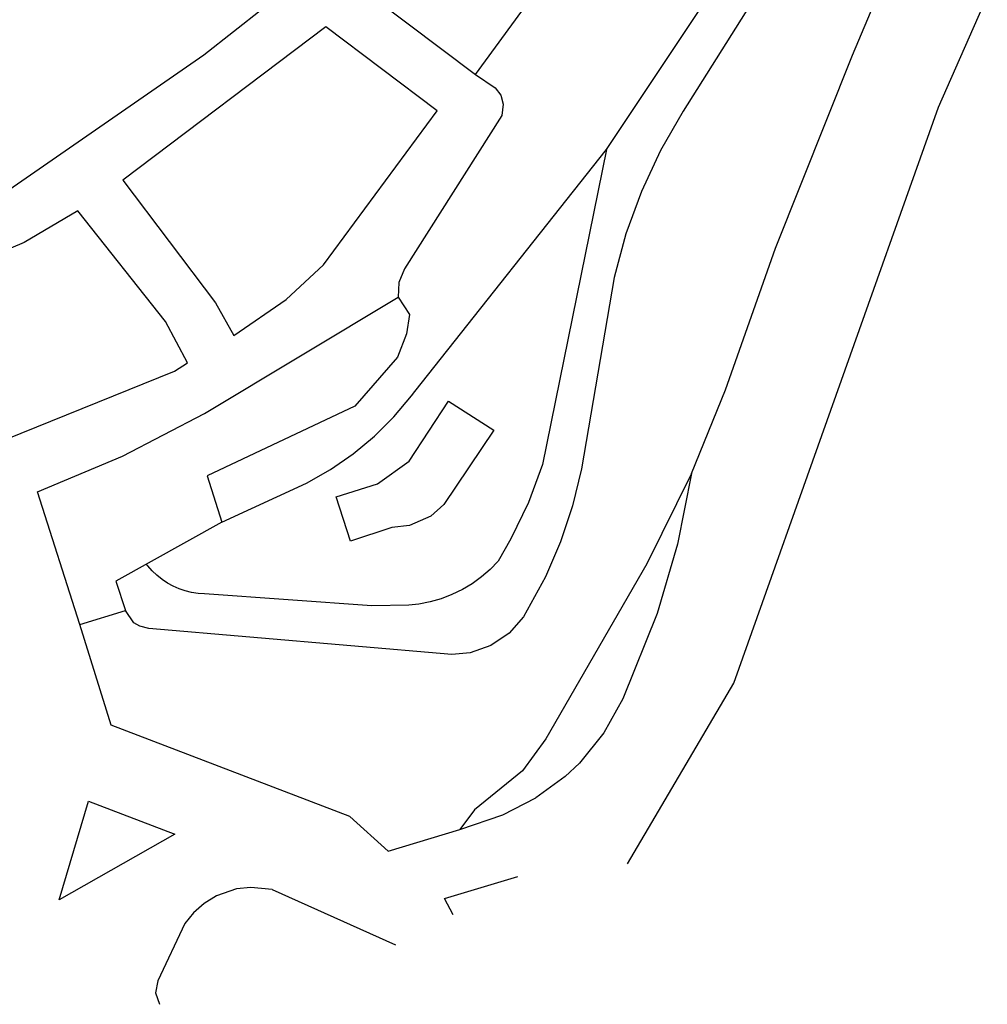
# Model space of a CAD drawing. Header units: millimetres. Extents: x 135944 to 142000, y 454200 to 456692.
# Tile 12 of 153: x 136961 to 137165, y 454765 to 454973. Entities that reach past the tile are written whole.
import ezdxf

# ---------------------------------------------------------------- set-up
doc = ezdxf.new("R2010")
doc.units = ezdxf.units.MM
doc.layers.add('TotaalGBKN2013X$0$Contouren', color=251, linetype='Continuous')

msp = doc.modelspace()

# ---------------------------------------------------------------- linework, layer by layer
at = {"layer": 'TotaalGBKN2013X$0$Contouren'}
for p, q in [((137057.33, 454961.22), (137112.23, 455036.23)), ((137085.04, 454945.36), (137121.41, 454999.93)), ((137130.58, 455000), (137101.22, 454953.44)), ((137027.57, 454983.68), (137057.33, 454961.22)), ((137136.99, 454965.26), (137145.08, 454984.49)), ((137155.19, 454954.34), (137165.49, 454977.67)), ((136999.94, 454965.37), (137012.5, 454975.21)), ((137025.71, 454971.3), (136982.84, 454938.9)), ((137049.29, 454953.51), (137025.71, 454971.3)), ((136956.86, 454935.56), (136999.94, 454965.37)), ((137120.73, 454924.53), (137136.99, 454965.26)), ((137057.33, 454961.22), (137061.54, 454958.42)), ((137061.54, 454958.42), (137062.68, 454956.83)), ((137062.68, 454956.83), (137063.22, 454954.94)), ((137025.22, 454921.02), (137049.29, 454953.51)), ((137063.22, 454954.94), (137062.93, 454952.52)), ((137101.22, 454953.44), (137096.44, 454945.19)), ((137111.94, 454832.71), (137155.19, 454954.34)), ((137062.93, 454952.52), (137042.35, 454920.15)), ((137044.53, 454894.26), (137085.04, 454945.36)), ((137085.04, 454945.36), (137071.54, 454878.87)), ((137096.44, 454945.19), (137092.4, 454936.54)), ((136982.84, 454938.9), (137002.4, 454912.99)), ((137092.4, 454936.54), (137089.13, 454927.58)), ((136973.37, 454932.44), (136962.04, 454925.75)), ((136991.87, 454909.08), (136973.37, 454932.44)), ((137089.13, 454927.58), (137086.65, 454918.37)), ((136962.04, 454925.75), (136940.44, 454916.6)), ((137110.16, 454894.65), (137120.73, 454924.53)), ((137017.38, 454913.69), (137025.22, 454921.02)), ((137042.35, 454920.15), (137041.15, 454917.31)), ((137086.65, 454918.37), (137079.73, 454877.93)), ((137041.15, 454917.31), (137041, 454914.17)), ((137000.08, 454889.67), (137041, 454914.17)), ((137041, 454914.17), (137043.39, 454910.51)), ((137002.4, 454912.99), (137006.29, 454906.07)), ((137006.29, 454906.07), (137017.38, 454913.69)), ((137043.39, 454910.51), (137042.8, 454906.48)), ((136996.5, 454900.32), (136991.87, 454909.08)), ((137042.8, 454906.48), (137040.89, 454901.55)), ((137040.89, 454901.55), (137031.86, 454891.19)), ((136993.75, 454898.58), (136996.5, 454900.32)), ((136958.07, 454884.12), (136993.75, 454898.58)), ((137040.12, 454888.95), (137043.87, 454893.4)), ((137043.87, 454893.4), (137044.53, 454894.26)), ((137102.96, 454876.94), (137110.16, 454894.65)), ((137031.86, 454891.19), (137000.7, 454876.46)), ((137043.33, 454879.58), (137051.66, 454892.25)), ((137051.66, 454892.25), (137061.22, 454886.12)), ((136982.75, 454880.61), (137000.08, 454889.67)), ((137035.99, 454884.85), (137040.12, 454888.95)), ((137031.51, 454881.13), (137035.99, 454884.85)), ((137061.22, 454886.12), (137050.66, 454870.43)), ((137026.74, 454877.81), (137031.51, 454881.13)), ((136964.8, 454873.12), (136982.75, 454880.61)), ((137036.67, 454874.82), (137043.33, 454879.58)), ((137071.54, 454878.87), (137068.53, 454870.87)), ((137021.68, 454874.92), (137026.74, 454877.81)), ((137079.73, 454877.93), (137077.87, 454870.14)), ((137102.96, 454876.94), (137093.54, 454857.9)), ((137102.96, 454876.94), (137100, 454862.02)), ((137000.7, 454876.46), (137003.77, 454866.7)), ((137003.77, 454866.7), (137021.68, 454874.92)), ((137027.93, 454872.01), (137036.67, 454874.82)), ((136973.74, 454845.06), (136964.8, 454873.12)), ((137030.92, 454862.71), (137027.93, 454872.01)), ((137050.66, 454870.43), (137047.9, 454867.99)), ((137068.53, 454870.87), (137064.84, 454863.16)), ((137077.87, 454870.14), (137075.35, 454862.53)), ((137003.77, 454866.7), (136981.34, 454854.26)), ((137047.9, 454867.99), (137043.43, 454865.99)), ((137039.68, 454865.57), (137030.92, 454862.71)), ((137043.43, 454865.99), (137039.68, 454865.57)), ((137064.84, 454863.16), (137062.16, 454858.48)), ((137075.35, 454862.53), (137072.17, 454855.17)), ((137100, 454862.02), (137095.75, 454847.42)), ((136988.14, 454857.46), (136987.79, 454857.92)), ((137062.16, 454858.48), (137060.47, 454856.73)), ((137093.54, 454857.9), (137072.2, 454820.92)), ((136989.05, 454856.43), (136988.14, 454857.46)), ((136990.05, 454855.48), (136989.05, 454856.43)), ((137060.47, 454856.73), (137058.64, 454855.13)), ((136981.34, 454854.26), (136983.38, 454848.07)), ((136991.13, 454854.62), (136990.05, 454855.48)), ((136992.27, 454853.85), (136991.13, 454854.62)), ((136993.48, 454853.19), (136992.27, 454853.85)), ((137056.67, 454853.71), (137054.58, 454852.45)), ((137058.64, 454855.13), (137056.67, 454853.71)), ((137072.17, 454855.17), (137067.52, 454846.73)), ((136994.75, 454852.64), (136993.48, 454853.19)), ((136996.05, 454852.2), (136994.75, 454852.64)), ((136997.39, 454851.87), (136996.05, 454852.2)), ((136998.76, 454851.66), (136997.39, 454851.87)), ((137000.13, 454851.58), (136998.76, 454851.66)), ((137035.44, 454849.05), (137000.13, 454851.58)), ((137054.58, 454852.45), (137052.39, 454851.39)), ((137047.78, 454849.85), (137045.39, 454849.38)), ((137050.12, 454850.52), (137047.78, 454849.85)), ((137052.39, 454851.39), (137050.12, 454850.52)), ((136973.74, 454845.06), (136983.38, 454848.07)), ((136985.18, 454845.47), (136983.38, 454848.07)), ((137043.28, 454849.15), (137035.44, 454849.05)), ((137045.39, 454849.38), (137043.28, 454849.15)), ((137095.75, 454847.42), (137088.51, 454829.43)), ((136986.42, 454844.71), (136985.18, 454845.47)), ((137067.52, 454846.73), (137064.46, 454843.23)), ((136980.39, 454823.82), (136973.74, 454845.06)), ((136988.31, 454844.24), (136986.42, 454844.71)), ((137052.33, 454838.78), (136988.31, 454844.24)), ((137064.46, 454843.23), (137060.61, 454840.63)), ((137056.21, 454839.13), (137052.33, 454838.78)), ((137060.61, 454840.63), (137056.21, 454839.13)), ((137089.48, 454794.55), (137111.94, 454832.71)), ((137088.51, 454829.43), (137084.5, 454822.22)), ((137030.8, 454804.52), (136980.39, 454823.82)), ((137072.2, 454820.92), (137067.31, 454814.17)), ((137084.5, 454822.22), (137079.3, 454815.82)), ((137067.31, 454814.17), (137057.15, 454805.96)), ((137079.3, 454815.82), (137076.3, 454812.99)), ((137076.3, 454812.99), (137070.13, 454808.52)), ((137063.15, 454804.92), (137070.13, 454808.52)), ((136969.4, 454786.93), (136975.6, 454807.81)), ((136975.6, 454807.81), (136993.87, 454800.82)), ((137057.15, 454805.96), (137054.07, 454801.81)), ((137038.91, 454797.23), (137030.8, 454804.52)), ((137054.07, 454801.81), (137063.15, 454804.92)), ((137038.91, 454797.23), (137054.07, 454801.81)), ((136993.87, 454800.82), (136969.4, 454786.93)), ((137050.84, 454787.22), (137066.33, 454791.88)), ((137006.89, 454789.25), (137002.62, 454787.78)), ((137009.88, 454789.59), (137006.89, 454789.25)), ((137014.38, 454789.11), (137009.88, 454789.59)), ((137002.62, 454787.78), (137000.04, 454786.21)), ((137014.38, 454789.11), (137040.47, 454777.43)), ((137052.61, 454783.81), (137050.84, 454787.22)), ((137000.04, 454786.21), (136997.78, 454784.21)), ((136997.78, 454784.21), (136995.98, 454781.97)), ((136995.98, 454781.97), (136990.23, 454769.84)), ((136990.23, 454769.84), (136989.76, 454767.35)), ((136989.76, 454767.35), (136990.6, 454764.9))]:
    msp.add_line(p, q, dxfattribs=at)

doc.saveas('drawing.dxf')
